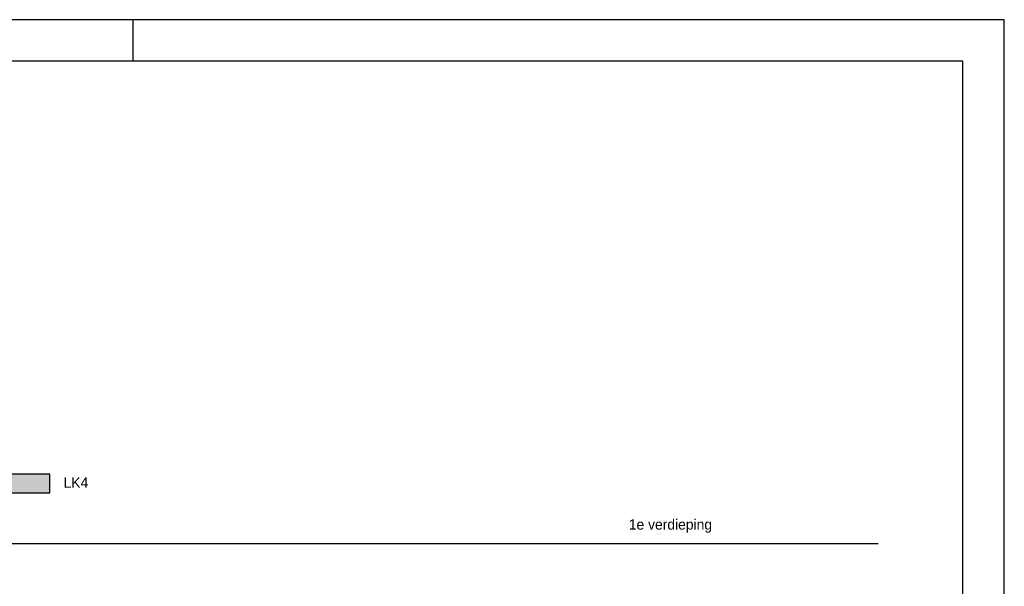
# Model space of a CAD drawing. Extents: x 0 to 84710, y 0 to 29700.
# Tile 19 of 38: x 18263 to 42000, y 16054 to 29700. Entities that reach past the tile are written whole.
import ezdxf
from ezdxf.enums import TextEntityAlignment as Align
from ezdxf.lldxf.tags import DXFTag

# ---------------------------------------------------------------- set-up
doc = ezdxf.new("R2010")
doc.units = 0
doc.header["$LTSCALE"] = 100
for name, color, linetype in [('00kad025', 2, 'Continuous'), ('00kad070', 5, 'Continuous'), ('BL$2----', 7, 'Continuous'), ('BL$4----', 7, 'Continuous'), ('EL6112--', 3, 'Continuous')]:
    doc.layers.add(name, color=color, linetype=linetype)
doc.styles.add('BURO-018', font='BUROFONT.shx', dxfattribs={"height": 180})
doc.styles.add('BURO-025', font='BUROFONT.shx', dxfattribs={"height": 250})
tags = doc.linetypes.add('HIDDEN', pattern=[3.75, 2.5, -1.25]).pattern_tags.tags
tags[6:7] = [DXFTag(74, 4), DXFTag(75, 0), DXFTag(340, '0'), DXFTag(46, 1.0), DXFTag(50, 0.0), DXFTag(44, 0.0), DXFTag(45, 0.0)]
tags[4:5] = [DXFTag(74, 4), DXFTag(75, 0), DXFTag(340, '0'), DXFTag(46, 1.0), DXFTag(50, 0.0), DXFTag(44, 0.0), DXFTag(45, 0.0)]

# ---------------------------------------------------------------- blocks, each defined once
blk = doc.blocks.new('A3-HOR')
at = {"layer": '00kad025', "linetype": 'Continuous'}
for p, q in [((420, 297), (0, 297)), ((210, 287), (210, 297)), ((420, 0), (420, 297))]:
    blk.add_line(p, q, dxfattribs=at)
at = {"layer": '00kad070', "linetype": 'Continuous'}
for p, q in [((410, 287), (10, 287)), ((410, 10), (410, 287))]:
    blk.add_line(p, q, dxfattribs=at)
blk = doc.blocks.new('1116A4C')
at = {"color": 0, "linetype": 'Continuous'}
for p, q in [((-5, 4), (-5, 1)), ((5, 4), (-5, 4)), ((5, 1), (5, 4)), ((-5, 1), (5, 1))]:
    blk.add_line(p, q, dxfattribs=at)
blk.add_solid([(-5, 4), (-5, 1), (5, 4), (5, 1)], dxfattribs=at)
at = {"color": 0, "linetype": 'Continuous', "style": 'BURO-018'}
for tag, p in [('E_GKAST', (0, 15)), ('E_GROEP', (0, 9)), ('E_KAST', (0, 6))]:
    blk.add_attdef(tag, text='', height=1.8, dxfattribs=at).set_placement(p, align=Align.MIDDLE)
at = {"color": 0, "linetype": 'Continuous', "style": 'BURO-018', "flags": 1}
blk.add_attdef('E_MATCODE', text='', height=1.8, dxfattribs=at).set_placement((0, 0), align=Align.MIDDLE)

msp = doc.modelspace()

# ---------------------------------------------------------------- linework, layer by layer
at = {"layer": 'BL$4----', "linetype": 'HIDDEN'}
msp.add_line((2846, 17085), (38961, 17085), dxfattribs=at)

# ---------------------------------------------------------------- block references
at = {"layer": 'BL$2----', "xscale": 100, "yscale": 100}
msp.add_blockref('A3-HOR', (0, 0), dxfattribs=at)
at = {"layer": 'EL6112--', "xscale": 150, "yscale": 150, "zscale": 150}
msp.add_blockref('1116A4C', (18240, 18157), dxfattribs=at)

# ---------------------------------------------------------------- texts
at = {"layer": 'BL$4----', "color": 7, "style": 'BURO-025'}
msp.add_text('1e verdieping', height=250, dxfattribs=at).set_placement((32947, 17419))
at = {"layer": 'EL6112--', "color": 2, "style": 'BURO-025'}
msp.add_text('LK4', height=250, dxfattribs=at).set_placement((19321, 18426))

doc.saveas('drawing.dxf')
